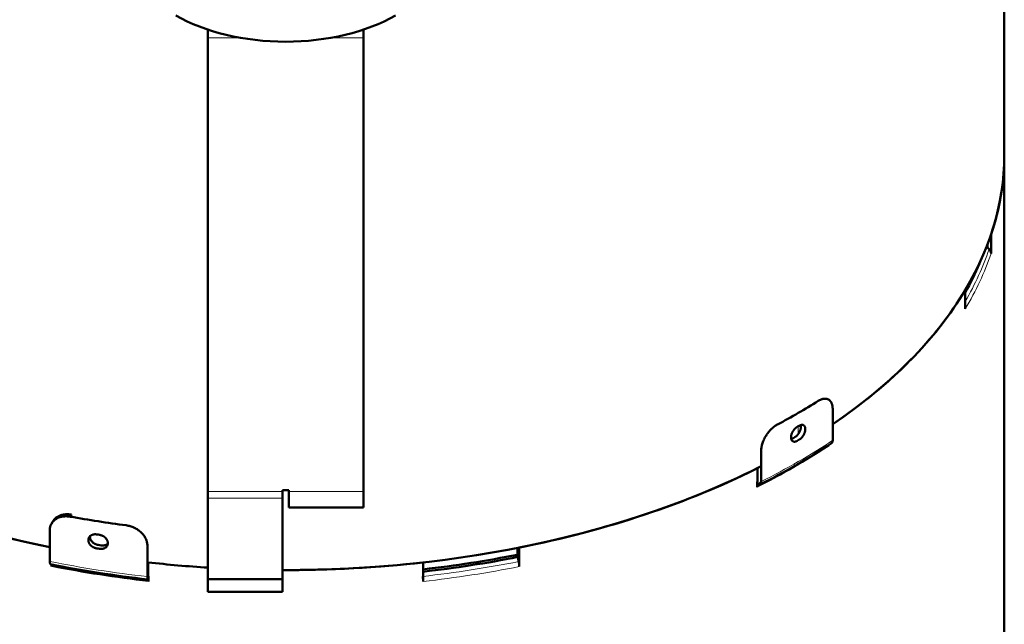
# Model space of a CAD drawing. Header units: millimetres. Extents: x 5 to 414, y 5 to 290.
# Tile 59 of 83: x 335 to 366, y 160 to 179. Entities that reach past the tile are written whole.
import ezdxf

# ---------------------------------------------------------------- set-up
doc = ezdxf.new("R2010")
doc.units = ezdxf.units.MM
doc.layers.add('1', color=7, linetype='Continuous', true_color=0xffffff)

msp = doc.modelspace()

# ---------------------------------------------------------------- linework, layer by layer
at = {"layer": '1', "color": 18, "linetype": 'Continuous', "lineweight": 50}
for p, q in [((366.40371, 174.84834), (366.40371, 194.05892)), ((340.78371, 178.61456), (340.78371, 178.88032)), ((345.78371, 178.61456), (345.78371, 178.88032)), ((340.78371, 164.02544), (340.78371, 178.61456)), ((345.78371, 164.02544), (345.78371, 178.61456)), ((366.40371, 151.16994), (366.40371, 174.84834)), ((365.97649, 172.2941), (365.97649, 171.68173)), ((365.86029, 171.87538), (365.8331, 171.90105)), ((365.86029, 171.97129), (365.86029, 171.87209)), ((365.91409, 171.8184), (365.86029, 171.87209)), ((365.14826, 169.89716), (365.14826, 170.50953)), ((360.88354, 166.66848), (360.88354, 165.67444)), ((358.58301, 165.34027), (358.58301, 164.34623)), ((358.46145, 164.33908), (358.46145, 164.77907)), ((358.4518, 164.16185), (358.4518, 164.33423)), ((340.78371, 164.02544), (340.78371, 163.80948)), ((340.78371, 161.20572), (340.78371, 163.80948)), ((343.18371, 164.02544), (343.18371, 164.07367)), ((343.18371, 164.07367), (343.38371, 164.07367)), ((343.18371, 164.02544), (343.18371, 163.80948)), ((343.18371, 163.80948), (343.18371, 161.20572)), ((343.38371, 164.07367), (343.38371, 164.02544)), ((343.38371, 164.02544), (343.38371, 163.50973)), ((345.78371, 163.50973), (345.78371, 164.02544)), ((343.38371, 163.50973), (345.78371, 163.50973)), ((336.35674, 163.21696), (336.39583, 163.2825)), ((335.79124, 163.06382), (335.75217, 162.99831)), ((335.69146, 162.77126), (335.69146, 161.77721)), ((338.83404, 161.29105), (338.83404, 162.2851)), ((350.74573, 161.99557), (350.74573, 162.21437)), ((350.76761, 161.85193), (350.76761, 162.21866)), ((350.79874, 162.22483), (350.79874, 161.61246)), ((350.76761, 161.87021), (350.75527, 161.92184)), ((335.75657, 161.65472), (335.75657, 161.67662)), ((338.85964, 161.74666), (338.85964, 161.30667)), ((347.70778, 161.13429), (347.70778, 161.74666)), ((350.78202, 161.7755), (350.76761, 161.85193)), ((350.77178, 161.82982), (350.77178, 161.85276)), ((338.87221, 161.30526), (338.87221, 161.13288)), ((343.18371, 161.20572), (340.78371, 161.20572)), ((340.78371, 161.20572), (340.78371, 160.79747)), ((343.18371, 161.20572), (343.18371, 160.79747)), ((343.18371, 160.79747), (340.78371, 160.79747))]:
    msp.add_line(p, q, dxfattribs=at)
at = {"layer": '1', "color": 18, "linetype": 'Continuous', "lineweight": 13}
for p, q in [((341.85137, 178.61456), (340.78371, 178.61456)), ((345.78371, 178.61456), (344.71605, 178.61456)), ((359.77283, 165.8781), (359.77283, 166.12404)), ((340.78371, 164.02544), (343.18371, 164.02544)), ((340.78371, 163.80948), (343.18371, 163.80948)), ((343.38371, 164.02544), (345.78371, 164.02544))]:
    msp.add_line(p, q, dxfattribs=at)
at = {"layer": '1', "color": 18, "linetype": 'Continuous', "lineweight": 50}
for centre, major_axis, ratio, start_param, end_param in [((343.28371, 181.38031), (-5, 0), 0.57735, 0.78539816, 2.35619449), ((343.28371, 174.84834), (-23.12, 0), 0.57735, 2.43598964, 3.14159126), ((343.28371, 174.84834), (23.12, 0), 0.57735, 6.09064543, 6.28318531), ((343.28371, 174.40835), (-23, 0), 0.57735, 2.94941471, 2.94960644), ((343.28371, 174.44976), (22.94929, 0), 0.57735, 5.97449983, 6.04786475), ((343.28371, 174.84834), (23.12, 0), 0.57735, 5.57761228, 5.95212641), ((343.28371, 176.07308), (23.32, 0), 0.57735, 5.45799564, 5.53757865), ((343.28371, 175.64442), (-23.32, 0), 0.57735, 2.35405041, 2.35833857), ((343.28371, 175.19535), (23.12, 0), 0.57735, 5.49562451, 5.49994978), ((343.28371, 175.19535), (23.32, 0), 0.57735, 5.49564306, 5.49993123), ((343.28371, 174.38047), (-23.25556, 0), 0.57735, 2.28638132, 2.42600766), ((360.80807, 165.44079), (0.05533, -0.0833), 0.616218, 3.47051363, 3.88956037), ((360.7175, 165.75777), (-0.12172, 0.18326), 0.616218, 3.1041622, 3.88956037), ((343.28371, 174.84834), (23.12, 0), 0.57735, 3.93556725, 4.37779184), ((343.28371, 174.84834), (-23.12, 0), 0.57735, 0.80183489, 1.23621514), ((343.28371, 174.84834), (-23.12, 0), 0.57735, 1.56650292, 2.29393975), ((343.28371, 174.84834), (23.12, 0), 0.57735, 5.04344788, 5.42852763), ((343.28371, 174.2937), (23.14929, 0), 0.57735, 5.42797397, 5.50002335), ((343.28371, 174.40835), (-23.12, 0), 0.57735, 2.28638132, 2.28693498), ((358.5174, 164.11828), (0.04486, -0.08938), 0.53567, 3.17414529, 3.95954346), ((343.28371, 174.23597), (-23, 0), 0.57735, 2.29092656, 2.2984435), ((358.43867, 164.44209), (-0.09868, 0.19663), 0.53567, 3.17414529, 3.95954346), ((343.28371, 176.07308), (23.32, 0), 0.57735, 4.41079808, 4.4903811), ((343.28371, 175.64442), (-23.32, 0), 0.57735, 1.30685286, 1.31114102), ((343.28371, 175.19535), (23.32, 0), 0.57735, 4.44844551, 4.45273368), ((343.28371, 175.19535), (23.12, 0), 0.57735, 4.44842696, 4.45275222), ((343.28371, 174.50749), (-22.92, 0), 0.57735, 1.76503838, 1.90240888), ((343.28371, 174.44976), (22.94929, 0), 0.57735, 4.90638015, 5.04400154), ((335.76309, 161.89731), (0.0429, 0.21578), 0.265825, 2.2129205, 2.99831866), ((343.28371, 174.38047), (-23.25556, 0), 0.57735, 1.23918377, 1.37881011), ((343.28371, 174.2937), (23.14929, 0), 0.57735, 4.38077642, 4.52040276), ((335.72402, 161.56027), (-0.0195, -0.09808), 0.265825, 2.2129205, 2.99831866), ((343.28371, 174.84834), (23.12, 0), 0.57735, 4.5198491, 4.6040492), ((343.28371, 174.84834), (-23.12, 0), 0.57735, 1.37826503, 1.46245888), ((343.28371, 174.84834), (23.12, 0), 0.57735, 4.70806887, 4.90492886), ((343.28371, 174.40835), (-23, 0), 0.57735, 1.90221716, 1.90240888), ((338.87602, 161.41574), (-0.02454, -0.21863), 0.155795, 5.33663689, 6.12203506), ((343.28371, 174.40835), (-23.12, 0), 0.57735, 1.37825645, 1.37881011), ((343.28371, 174.23597), (-23, 0), 0.57735, 1.37650146, 1.37861839), ((338.85312, 161.0762), (0.01115, 0.09938), 0.155795, 5.33663689, 6.12203506)]:
    msp.add_ellipse(centre, major_axis=major_axis, ratio=ratio, start_param=start_param, end_param=end_param, dxfattribs=at)
at = {"layer": '1', "color": 18, "linetype": 'Continuous', "lineweight": 13}
for centre, major_axis, start_param, end_param in [((343.28371, 174.36298), (-23.05556, 0), 2.81876544, 2.94924666), ((343.28371, 174.23597), (-23.12, 0), 2.81053376, 2.94905278), ((343.28371, 174.23597), (-23.12, 0), 2.28638132, 2.42600766), ((343.28371, 174.50749), (-23.32, 0), 2.28638132, 2.42600766), ((343.28371, 174.50749), (-23.32, 0), 1.23918377, 1.37881011), ((343.28371, 174.23597), (-23.12, 0), 1.23918377, 1.37881011), ((343.28371, 174.36298), (-23.05556, 0), 1.76314232, 1.90204911), ((343.28371, 174.23597), (-23.12, 0), 1.7633362, 1.90185523)]:
    msp.add_ellipse(centre, major_axis=major_axis, ratio=0.57735, start_param=start_param, end_param=end_param, dxfattribs=at)
at = {"layer": '1', "color": 18, "linetype": 'Continuous', "lineweight": 50}
for points, knots in [([(365.97648, 171.68173), (365.97648, 171.68766), (365.97579, 171.69953), (365.97274, 171.71735), (365.96937, 171.72925), (365.96633, 171.73817), (365.96523, 171.74116), (365.96287, 171.7471), (365.96161, 171.75005), (365.95494, 171.76466), (365.94841, 171.77598), (365.93876, 171.78967), (365.93676, 171.79238), (365.9326, 171.79776), (365.93044, 171.80043), (365.92377, 171.80833), (365.91906, 171.81344), (365.91409, 171.8184)], [0, 0, 0, 0, 0.125, 0.25, 0.375, 0.375, 0.4375, 0.4375, 0.5, 0.5, 0.75, 0.75, 0.8125, 0.8125, 0.875, 0.875, 1, 1, 1, 1]), ([(360.88354, 166.66848), (360.88354, 166.68735), (360.88204, 166.72389), (360.8776, 166.75807), (360.87315, 166.78281), (360.87148, 166.79092), (360.86778, 166.8067), (360.86576, 166.81438), (360.85919, 166.83684), (360.84905, 166.86518), (360.8362, 166.89036), (360.82552, 166.90805), (360.82179, 166.91374), (360.81592, 166.92198), (360.81392, 166.92468), (360.80984, 166.92995), (360.80776, 166.93253), (360.79721, 166.94509), (360.78819, 166.95416), (360.76904, 166.97038), (360.75891, 166.97753), (360.73751, 166.9899), (360.72625, 166.99514), (360.71143, 167.00044), (360.70843, 167.00144), (360.70239, 167.0033), (360.69934, 167.00417), (360.69012, 167.00657), (360.68388, 167.00791), (360.66488, 167.01116), (360.63879, 167.01344), (360.61118, 167.01167), (360.58989, 167.00879), (360.58269, 167.00757), (360.57175, 167.00535), (360.56808, 167.00454), (360.56074, 167.00281), (360.55705, 167.00188), (360.53859, 166.99692), (360.52367, 166.99197), (360.49353, 166.98015), (360.47831, 166.97328), (360.44757, 166.95761), (360.43204, 166.9488), (360.41637, 166.939)], [0, 0, 0, 0, 0.0625, 0.125, 0.125, 0.15625, 0.15625, 0.1875, 0.1875, 0.25, 0.3125, 0.3125, 0.34375, 0.34375, 0.359375, 0.359375, 0.375, 0.375, 0.4375, 0.4375, 0.5, 0.5, 0.5625, 0.5625, 0.578125, 0.578125, 0.59375, 0.59375, 0.625, 0.625, 0.6875, 0.75, 0.75, 0.78125, 0.78125, 0.796875, 0.796875, 0.8125, 0.8125, 0.875, 0.875, 0.9375, 0.9375, 1, 1, 1, 1]), ([(359.10441, 166.18154), (359.08743, 166.17249), (359.07057, 166.1626), (359.03708, 166.14119), (359.02045, 166.12967), (358.98743, 166.10502), (358.97103, 166.09189), (358.95068, 166.07444), (358.94662, 166.0709), (358.93851, 166.06371), (358.93446, 166.06006), (358.92237, 166.04898), (358.91441, 166.04145), (358.89082, 166.01842), (358.86013, 165.98654), (358.83098, 165.95236), (358.8097, 165.92585), (358.80271, 165.91687), (358.79236, 165.90318), (358.78894, 165.89857), (358.78215, 165.8893), (358.77877, 165.88461), (358.7621, 165.86114), (358.7494, 165.84207), (358.72522, 165.80337), (358.71374, 165.78375), (358.69201, 165.74393), (358.68176, 165.72374), (358.66974, 165.69814), (358.66738, 165.693), (358.66273, 165.68269), (358.66045, 165.67752), (358.65376, 165.66203), (358.6495, 165.65172), (358.6373, 165.62083), (358.6226, 165.57974), (358.61097, 165.53883), (358.60343, 165.50822), (358.60111, 165.49803), (358.59687, 165.47767), (358.59495, 165.46749), (358.58984, 165.43723), (358.58473, 165.39754), (358.58301, 165.35914), (358.58301, 165.34027)], [0, 0, 0, 0, 0.0625, 0.0625, 0.125, 0.125, 0.1875, 0.1875, 0.203125, 0.203125, 0.21875, 0.21875, 0.25, 0.25, 0.3125, 0.375, 0.375, 0.40625, 0.40625, 0.421875, 0.421875, 0.4375, 0.4375, 0.5, 0.5, 0.5625, 0.5625, 0.625, 0.625, 0.640625, 0.640625, 0.65625, 0.65625, 0.6875, 0.6875, 0.75, 0.8125, 0.8125, 0.84375, 0.84375, 0.875, 0.875, 0.9375, 1, 1, 1, 1]), ([(359.73805, 165.65461), (359.73161, 165.65091), (359.72522, 165.64761), (359.71255, 165.64178), (359.69997, 165.63672), (359.68759, 165.6332), (359.67991, 165.63149), (359.67838, 165.63117), (359.67532, 165.63058), (359.67379, 165.63031), (359.66924, 165.62959), (359.66623, 165.6292), (359.65735, 165.62837), (359.64579, 165.62806), (359.63483, 165.62935), (359.62684, 165.63093), (359.6229, 165.63186), (359.61904, 165.63303), (359.61649, 165.63386), (359.61523, 165.6343), (359.60897, 165.63663), (359.59944, 165.64112), (359.58655, 165.65008), (359.57888, 165.65754), (359.57438, 165.66267), (359.5735, 165.66373), (359.57176, 165.66587), (359.57091, 165.66697), (359.56841, 165.67032), (359.56681, 165.67263), (359.56226, 165.67979), (359.55677, 165.68993), (359.55243, 165.70127), (359.54962, 165.71023), (359.54875, 165.71329), (359.54717, 165.71957), (359.54646, 165.72279), (359.54456, 165.73259), (359.54267, 165.74606), (359.54172, 165.76743), (359.54233, 165.78246), (359.54312, 165.7921), (359.5433, 165.79405), (359.5437, 165.79795), (359.54435, 165.80381), (359.54518, 165.80971), (359.54707, 165.82157), (359.55018, 165.83752), (359.5545, 165.85374), (359.5582, 165.86601), (359.55951, 165.87012), (359.56158, 165.87631), (359.5623, 165.87838), (359.56376, 165.88251), (359.56748, 165.8928), (359.57492, 165.91115), (359.58636, 165.93523), (359.595, 165.95103), (359.60072, 165.96082), (359.60188, 165.96277), (359.60422, 165.96665), (359.60777, 165.97242), (359.61142, 165.97809), (359.61885, 165.98928), (359.62912, 166.00381), (359.64009, 166.0176), (359.64858, 166.02764), (359.65146, 166.03094), (359.6573, 166.03745), (359.66025, 166.04062), (359.66914, 166.04992), (359.68117, 166.06172), (359.69351, 166.07235), (359.7029, 166.07987), (359.70604, 166.08231), (359.71238, 166.08703), (359.71557, 166.08931), (359.72519, 166.09593), (359.73161, 166.09998), (359.73805, 166.10368)], [0, 0, 0, 0, 0.03125, 0.03125, 0.0625, 0.09375, 0.09375, 0.1015625, 0.1015625, 0.109375, 0.109375, 0.125, 0.125, 0.15625, 0.1875, 0.1875, 0.203125, 0.2109375, 0.2109375, 0.21875, 0.21875, 0.25, 0.28125, 0.3125, 0.3125, 0.3203125, 0.3203125, 0.328125, 0.328125, 0.34375, 0.34375, 0.375, 0.40625, 0.40625, 0.421875, 0.421875, 0.4375, 0.4375, 0.46875, 0.5, 0.53125, 0.53125, 0.5390625, 0.5390625, 0.546875, 0.5625, 0.5625, 0.59375, 0.625, 0.625, 0.640625, 0.640625, 0.6484375, 0.6484375, 0.65625, 0.6875, 0.71875, 0.75, 0.75, 0.7578125, 0.7578125, 0.765625, 0.78125, 0.78125, 0.8125, 0.84375, 0.84375, 0.859375, 0.859375, 0.875, 0.875, 0.90625, 0.9375, 0.9375, 0.953125, 0.953125, 0.96875, 0.96875, 1, 1, 1, 1]), ([(359.85837, 166.14476), (359.85852, 166.14363), (359.85865, 166.14249), (359.85897, 166.13962), (359.85915, 166.13788), (359.85992, 166.12913), (359.86052, 166.11481), (359.85959, 166.09235), (359.85775, 166.07673), (359.85591, 166.06477), (359.85521, 166.06073), (359.85367, 166.05265), (359.85283, 166.04861), (359.85009, 166.03644), (359.84587, 166.02016), (359.84052, 166.00375), (359.83608, 165.9914), (359.83452, 165.98728), (359.83209, 165.98108), (359.83125, 165.97901), (359.82956, 165.97487), (359.82869, 165.97281), (359.8243, 165.96255), (359.81681, 165.94634), (359.80419, 165.92264), (359.79486, 165.90726), (359.78872, 165.89778), (359.78748, 165.89589), (359.78498, 165.89214), (359.78119, 165.88656), (359.77732, 165.88111), (359.76947, 165.87039), (359.75869, 165.85654), (359.7473, 165.8436), (359.73853, 165.83425), (359.73557, 165.83118), (359.73106, 165.82668), (359.72955, 165.8252), (359.72653, 165.82227), (359.72502, 165.82083), (359.71743, 165.81373), (359.70517, 165.80302), (359.69269, 165.79361), (359.6801, 165.78485), (359.67374, 165.7808), (359.66734, 165.77708)], [0, 0, 0, 0, 0.0095599, 0.0095599, 0.0239141, 0.0239141, 0.08133092, 0.13874774, 0.19616456, 0.19616456, 0.22487297, 0.22487297, 0.25358137, 0.25358137, 0.31099819, 0.36841501, 0.36841501, 0.39712342, 0.39712342, 0.41147762, 0.41147762, 0.42583183, 0.42583183, 0.48324864, 0.54066546, 0.59808228, 0.59808228, 0.61243648, 0.61243648, 0.62679069, 0.6554991, 0.6554991, 0.71291591, 0.77033273, 0.77033273, 0.79904114, 0.79904114, 0.81339534, 0.81339534, 0.82774955, 0.82774955, 0.88516637, 0.94258318, 0.94258318, 1, 1, 1, 1]), ([(359.80876, 166.14451), (359.81517, 166.14822), (359.82152, 166.15154), (359.83411, 166.15742), (359.84659, 166.16254), (359.85885, 166.16613), (359.86644, 166.16789), (359.86796, 166.16822), (359.87098, 166.16883), (359.87249, 166.16911), (359.87699, 166.16987), (359.87995, 166.17027), (359.88873, 166.17118), (359.90011, 166.17158), (359.91089, 166.17039), (359.91875, 166.16889), (359.92262, 166.168), (359.92641, 166.16687), (359.92891, 166.16607), (359.93015, 166.16564), (359.93629, 166.16338), (359.94562, 166.159), (359.95824, 166.1502), (359.96574, 166.14284), (359.97013, 166.13777), (359.97099, 166.13673), (359.97268, 166.13461), (359.97352, 166.13352), (359.97596, 166.13021), (359.97751, 166.12792), (359.98195, 166.12083), (359.9873, 166.11076), (359.99153, 166.09949), (359.99426, 166.09057), (359.99511, 166.08752), (359.99664, 166.08127), (359.99734, 166.07806), (359.99919, 166.06829), (360.00103, 166.05485), (360.00195, 166.03349), (360.00135, 166.01846), (360.00058, 166.0088), (360.00041, 166.00685), (360.00002, 166.00295), (359.99939, 165.99708), (359.99858, 165.99116), (359.99675, 165.97927), (359.99371, 165.96328), (359.98951, 165.94699), (359.98591, 165.93466), (359.98463, 165.93053), (359.98261, 165.92431), (359.98191, 165.92223), (359.98049, 165.91809), (359.97686, 165.90774), (359.9696, 165.88928), (359.95843, 165.86505), (359.94998, 165.84915), (359.94437, 165.83929), (359.94323, 165.83732), (359.94094, 165.83342), (359.93746, 165.8276), (359.93388, 165.8219), (359.92659, 165.81063), (359.91652, 165.79598), (359.90573, 165.78209), (359.89736, 165.77197), (359.89453, 165.76865), (359.88876, 165.7621), (359.88586, 165.7589), (359.87708, 165.74953), (359.86521, 165.73765), (359.85298, 165.72695), (359.84369, 165.71937), (359.84056, 165.71692), (359.83428, 165.71218), (359.83111, 165.70988), (359.82156, 165.70323), (359.81517, 165.69915), (359.80876, 165.69543)], [0, 0, 0, 0, 0.03125, 0.03125, 0.0625, 0.09375, 0.09375, 0.1015625, 0.1015625, 0.109375, 0.109375, 0.125, 0.125, 0.15625, 0.1875, 0.1875, 0.203125, 0.2109375, 0.2109375, 0.21875, 0.21875, 0.25, 0.28125, 0.3125, 0.3125, 0.3203125, 0.3203125, 0.328125, 0.328125, 0.34375, 0.34375, 0.375, 0.40625, 0.40625, 0.421875, 0.421875, 0.4375, 0.4375, 0.46875, 0.5, 0.53125, 0.53125, 0.5390625, 0.5390625, 0.546875, 0.5625, 0.5625, 0.59375, 0.625, 0.625, 0.640625, 0.640625, 0.6484375, 0.6484375, 0.65625, 0.6875, 0.71875, 0.75, 0.75, 0.7578125, 0.7578125, 0.765625, 0.78125, 0.78125, 0.8125, 0.84375, 0.84375, 0.859375, 0.859375, 0.875, 0.875, 0.90625, 0.9375, 0.9375, 0.953125, 0.953125, 0.96875, 0.96875, 1, 1, 1, 1]), ([(359.59663, 165.73626), (359.59019, 165.73256), (359.58377, 165.72924), (359.57415, 165.72482), (359.57096, 165.72345), (359.56462, 165.72091), (359.56147, 165.71974), (359.55463, 165.7174), (359.55094, 165.71627), (359.54728, 165.71527)], [0, 0, 0, 0, 0.38550501, 0.38550501, 0.57825752, 0.57825752, 0.77101002, 0.77101002, 1, 1, 1, 1]), ([(336.35674, 163.21696), (336.33468, 163.22093), (336.3128, 163.22394), (336.26944, 163.22815), (336.24794, 163.22934), (336.20533, 163.22991), (336.18421, 163.22928), (336.15804, 163.22734), (336.15282, 163.22689), (336.14241, 163.22588), (336.1372, 163.22531), (336.12168, 163.22344), (336.11147, 163.22196), (336.08124, 163.21687), (336.04199, 163.2083), (336.00481, 163.19623), (335.97771, 163.18585), (335.96881, 163.18217), (335.95566, 163.17631), (335.95131, 163.1743), (335.94268, 163.17016), (335.93839, 163.16803), (335.91723, 163.15717), (335.90112, 163.1477), (335.8705, 163.12728), (335.85598, 163.11631), (335.82853, 163.09289), (335.8156, 163.08043), (335.80045, 163.06388), (335.79747, 163.06053), (335.79161, 163.05371), (335.78874, 163.05026), (335.78031, 163.03981), (335.77495, 163.03271), (335.75961, 163.011), (335.74112, 162.98097), (335.72653, 162.9488), (335.71706, 162.92387), (335.71415, 162.91542), (335.70884, 162.89825), (335.70643, 162.8895), (335.70002, 162.86309), (335.69362, 162.82723), (335.69146, 162.79013), (335.69146, 162.77126)], [0, 0, 0, 0, 0.0625, 0.0625, 0.125, 0.125, 0.1875, 0.1875, 0.203125, 0.203125, 0.21875, 0.21875, 0.25, 0.25, 0.3125, 0.375, 0.375, 0.40625, 0.40625, 0.421875, 0.421875, 0.4375, 0.4375, 0.5, 0.5, 0.5625, 0.5625, 0.625, 0.625, 0.640625, 0.640625, 0.65625, 0.65625, 0.6875, 0.6875, 0.75, 0.8125, 0.8125, 0.84375, 0.84375, 0.875, 0.875, 0.9375, 1, 1, 1, 1]), ([(336.39583, 163.2825), (336.37376, 163.28646), (336.35189, 163.28948), (336.30852, 163.29368), (336.28702, 163.29487), (336.24441, 163.29543), (336.22328, 163.29481), (336.19712, 163.29286), (336.1919, 163.29241), (336.18148, 163.2914), (336.17628, 163.29083), (336.16076, 163.28896), (336.15055, 163.28748), (336.12031, 163.28239), (336.08106, 163.27382), (336.04388, 163.26175), (336.01679, 163.25137), (336.00789, 163.24768), (335.99473, 163.24182), (335.99038, 163.23981), (335.98175, 163.23567), (335.97746, 163.23355), (335.9563, 163.22268), (335.94019, 163.21321), (335.90957, 163.19278), (335.89505, 163.18182), (335.8676, 163.1584), (335.85467, 163.14593), (335.83952, 163.12939), (335.83654, 163.12603), (335.83068, 163.11922), (335.82781, 163.11577), (335.81938, 163.10532), (335.81402, 163.09822), (335.8027, 163.0822), (335.79686, 163.07323), (335.79138, 163.06405)], [0, 0, 0, 0, 0.08615862, 0.08615862, 0.17231724, 0.17231724, 0.25847585, 0.25847585, 0.28001551, 0.28001551, 0.30155516, 0.30155516, 0.34463447, 0.34463447, 0.43079309, 0.51695171, 0.51695171, 0.56003102, 0.56003102, 0.58157067, 0.58157067, 0.60311033, 0.60311033, 0.68926894, 0.68926894, 0.77542756, 0.77542756, 0.86158618, 0.86158618, 0.88312583, 0.88312583, 0.90466549, 0.90466549, 0.9477448, 0.9477448, 1, 1, 1, 1]), ([(338.83404, 162.2851), (338.83404, 162.30397), (338.8318, 162.34175), (338.82516, 162.37962), (338.81851, 162.40806), (338.81601, 162.41756), (338.81049, 162.43641), (338.80747, 162.44578), (338.79765, 162.4737), (338.78251, 162.51046), (338.76335, 162.54632), (338.74745, 162.57286), (338.7419, 162.58166), (338.73317, 162.59476), (338.73019, 162.59911), (338.72413, 162.60777), (338.72104, 162.61207), (338.70536, 162.63338), (338.69197, 162.64991), (338.66358, 162.68198), (338.64857, 162.69751), (338.61693, 162.72757), (338.6003, 162.74209), (338.57846, 162.75961), (338.57403, 162.76309), (338.56512, 162.76994), (338.56064, 162.77332), (338.54707, 162.78331), (338.53789, 162.78979), (338.50996, 162.80868), (338.47167, 162.83243), (338.43129, 162.85332), (338.40021, 162.86789), (338.38972, 162.87257), (338.37378, 162.87931), (338.36844, 162.88151), (338.35774, 162.88579), (338.35238, 162.88787), (338.32553, 162.89802), (338.30387, 162.90526), (338.2602, 162.91805), (338.23819, 162.92359), (338.19382, 162.93295), (338.17145, 162.93678), (338.14891, 162.93971)], [0, 0, 0, 0, 0.0625, 0.125, 0.125, 0.15625, 0.15625, 0.1875, 0.1875, 0.25, 0.3125, 0.3125, 0.34375, 0.34375, 0.359375, 0.359375, 0.375, 0.375, 0.4375, 0.4375, 0.5, 0.5, 0.5625, 0.5625, 0.578125, 0.578125, 0.59375, 0.59375, 0.625, 0.625, 0.6875, 0.75, 0.75, 0.78125, 0.78125, 0.796875, 0.796875, 0.8125, 0.8125, 0.875, 0.875, 0.9375, 0.9375, 1, 1, 1, 1]), ([(337.19977, 162.19781), (337.191, 162.19918), (337.18231, 162.20091), (337.16506, 162.20505), (337.14797, 162.20988), (337.13116, 162.21609), (337.12074, 162.22041), (337.11867, 162.22129), (337.11452, 162.22311), (337.11245, 162.22404), (337.10627, 162.22689), (337.1022, 162.22886), (337.09016, 162.235), (337.07453, 162.24376), (337.05971, 162.25364), (337.04891, 162.26148), (337.04359, 162.26551), (337.03838, 162.2697), (337.03494, 162.27253), (337.03323, 162.27396), (337.02479, 162.28118), (337.01194, 162.29313), (336.99456, 162.31219), (336.98424, 162.32564), (336.97819, 162.33429), (336.977, 162.33603), (336.97466, 162.33954), (336.97351, 162.34131), (336.97015, 162.34661), (336.96801, 162.35016), (336.96188, 162.36088), (336.9545, 162.37532), (336.94868, 162.39004), (336.9449, 162.4012), (336.94374, 162.40494), (336.94162, 162.41245), (336.94066, 162.41623), (336.93811, 162.42751), (336.93557, 162.44246), (336.93429, 162.46457), (336.93512, 162.47912), (336.93618, 162.48814), (336.93642, 162.48995), (336.93695, 162.49354), (336.93783, 162.49889), (336.93894, 162.50414), (336.94147, 162.51453), (336.94566, 162.52804), (336.95146, 162.54089), (336.95642, 162.55028), (336.95818, 162.55336), (336.96098, 162.55793), (336.96194, 162.55944), (336.9639, 162.56243), (336.96891, 162.56981), (336.97891, 162.58235), (336.99431, 162.59748), (337.00594, 162.60652), (337.01366, 162.61183), (337.01523, 162.61287), (337.01839, 162.61491), (337.02317, 162.61791), (337.02809, 162.62072), (337.03812, 162.62609), (337.05198, 162.63259), (337.06681, 162.63777), (337.0783, 162.64115), (337.0822, 162.6422), (337.09011, 162.64412), (337.09409, 162.64498), (337.10614, 162.6473), (337.12244, 162.64966), (337.1392, 162.65058), (337.15194, 162.65073), (337.15622, 162.65069), (337.16483, 162.65043), (337.16917, 162.6502), (337.18225, 162.64925), (337.191, 162.64825), (337.19977, 162.64688)], [0, 0, 0, 0, 0.03125, 0.03125, 0.0625, 0.09375, 0.09375, 0.1015625, 0.1015625, 0.109375, 0.109375, 0.125, 0.125, 0.15625, 0.1875, 0.1875, 0.203125, 0.2109375, 0.2109375, 0.21875, 0.21875, 0.25, 0.28125, 0.3125, 0.3125, 0.3203125, 0.3203125, 0.328125, 0.328125, 0.34375, 0.34375, 0.375, 0.40625, 0.40625, 0.421875, 0.421875, 0.4375, 0.4375, 0.46875, 0.5, 0.53125, 0.53125, 0.5390625, 0.5390625, 0.546875, 0.5625, 0.5625, 0.59375, 0.625, 0.625, 0.640625, 0.640625, 0.6484375, 0.6484375, 0.65625, 0.6875, 0.71875, 0.75, 0.75, 0.7578125, 0.7578125, 0.765625, 0.78125, 0.78125, 0.8125, 0.84375, 0.84375, 0.859375, 0.859375, 0.875, 0.875, 0.90625, 0.9375, 0.9375, 0.953125, 0.953125, 0.96875, 0.96875, 1, 1, 1, 1]), ([(337.25153, 162.30935), (337.24276, 162.31072), (337.23402, 162.31245), (337.22094, 162.3156), (337.2166, 162.31674), (337.20798, 162.31918), (337.20371, 162.32049), (337.19096, 162.32465), (337.17421, 162.33087), (337.15791, 162.33839), (337.14586, 162.34454), (337.14187, 162.34667), (337.13396, 162.35111), (337.13007, 162.35339), (337.11857, 162.36044), (337.10375, 162.37036), (337.08989, 162.38131), (337.07986, 162.3899), (337.07494, 162.39429), (337.07015, 162.39883), (337.067, 162.40189), (337.06543, 162.40344), (337.05771, 162.41124), (337.04607, 162.42403), (337.03068, 162.44416), (337.02067, 162.45994), (337.01566, 162.46895), (337.0137, 162.47258), (337.01274, 162.4744), (337.00995, 162.47987), (337.00819, 162.48353), (337.00323, 162.49454), (336.99743, 162.50928), (336.99324, 162.52416), (336.99071, 162.53537), (336.9896, 162.54099), (336.98872, 162.54663), (336.98819, 162.55039), (336.98795, 162.55227), (336.98689, 162.56164), (336.98623, 162.57344), (336.98663, 162.58502), (336.98693, 162.58929)], [0, 0, 0, 0, 0.06026819, 0.06026819, 0.09040229, 0.09040229, 0.12053639, 0.12053639, 0.18080458, 0.24107277, 0.24107277, 0.27120687, 0.27120687, 0.30134097, 0.30134097, 0.36160916, 0.42187735, 0.42187735, 0.45201145, 0.4670785, 0.4670785, 0.48214555, 0.48214555, 0.54241374, 0.60268193, 0.66295013, 0.67801718, 0.67801718, 0.69308422, 0.69308422, 0.72321832, 0.72321832, 0.78348651, 0.84375471, 0.84375471, 0.87388881, 0.88895585, 0.88895585, 0.9040229, 0.9040229, 0.9642911, 1, 1, 1, 1]), ([(337.29636, 162.63194), (337.30514, 162.6306), (337.31385, 162.6289), (337.33112, 162.62482), (337.34825, 162.62006), (337.3651, 162.61395), (337.37555, 162.6097), (337.37763, 162.60883), (337.38179, 162.60704), (337.38387, 162.60613), (337.39007, 162.60332), (337.39415, 162.60137), (337.40623, 162.59533), (337.42193, 162.5867), (337.43681, 162.57696), (337.44766, 162.56923), (337.45301, 162.56526), (337.45824, 162.56113), (337.46171, 162.55834), (337.46342, 162.55692), (337.47191, 162.54979), (337.48483, 162.53799), (337.50231, 162.51915), (337.5127, 162.50584), (337.51878, 162.49727), (337.51998, 162.49555), (337.52233, 162.49207), (337.52349, 162.49032), (337.52687, 162.48507), (337.52903, 162.48155), (337.5352, 162.47092), (337.54263, 162.45659), (337.54849, 162.44196), (337.5523, 162.43086), (337.55347, 162.42714), (337.5556, 162.41966), (337.55657, 162.4159), (337.55914, 162.40465), (337.5617, 162.38975), (337.56299, 162.36765), (337.56215, 162.3531), (337.56108, 162.34405), (337.56084, 162.34225), (337.5603, 162.33865), (337.55942, 162.33328), (337.5583, 162.32801), (337.55575, 162.31758), (337.55153, 162.304), (337.54569, 162.29106), (337.54069, 162.2816), (337.53892, 162.27849), (337.53611, 162.27388), (337.53514, 162.27236), (337.53317, 162.26934), (337.52812, 162.26188), (337.51805, 162.24921), (337.50256, 162.23386), (337.49085, 162.22468), (337.48309, 162.21928), (337.48152, 162.21821), (337.47834, 162.21613), (337.47353, 162.21308), (337.46859, 162.21021), (337.45851, 162.20473), (337.44458, 162.19809), (337.42968, 162.19276), (337.41814, 162.18928), (337.41423, 162.1882), (337.40629, 162.18622), (337.40229, 162.18532), (337.3902, 162.18291), (337.37385, 162.18044), (337.35704, 162.17941), (337.34427, 162.1792), (337.33998, 162.17922), (337.33135, 162.17944), (337.327, 162.17965), (337.3139, 162.18055), (337.30514, 162.18152), (337.29636, 162.18287)], [0, 0, 0, 0, 0.03125, 0.03125, 0.0625, 0.09375, 0.09375, 0.1015625, 0.1015625, 0.109375, 0.109375, 0.125, 0.125, 0.15625, 0.1875, 0.1875, 0.203125, 0.2109375, 0.2109375, 0.21875, 0.21875, 0.25, 0.28125, 0.3125, 0.3125, 0.3203125, 0.3203125, 0.328125, 0.328125, 0.34375, 0.34375, 0.375, 0.40625, 0.40625, 0.421875, 0.421875, 0.4375, 0.4375, 0.46875, 0.5, 0.53125, 0.53125, 0.5390625, 0.5390625, 0.546875, 0.5625, 0.5625, 0.59375, 0.625, 0.625, 0.640625, 0.640625, 0.6484375, 0.6484375, 0.65625, 0.6875, 0.71875, 0.75, 0.75, 0.7578125, 0.7578125, 0.765625, 0.78125, 0.78125, 0.8125, 0.84375, 0.84375, 0.859375, 0.859375, 0.875, 0.875, 0.90625, 0.9375, 0.9375, 0.953125, 0.953125, 0.96875, 0.96875, 1, 1, 1, 1]), ([(337.56212, 162.35327), (337.55942, 162.35059), (337.55128, 162.343), (337.53659, 162.33152), (337.52367, 162.32356), (337.51519, 162.31895), (337.51347, 162.31804), (337.51001, 162.31628), (337.50478, 162.31371), (337.49943, 162.31133), (337.48858, 162.30685), (337.4737, 162.30156), (337.458, 162.29764), (337.44591, 162.29524), (337.44183, 162.29452), (337.43564, 162.29359), (337.43356, 162.2933), (337.4294, 162.29277), (337.42731, 162.29253), (337.41687, 162.29143), (337.40001, 162.29044), (337.38288, 162.2909), (337.36561, 162.29209), (337.3569, 162.29306), (337.34812, 162.2944)], [0, 0, 0, 0, 0.05477078, 0.15979625, 0.26482172, 0.26482172, 0.29107809, 0.29107809, 0.31733445, 0.36984719, 0.36984719, 0.47487266, 0.57989813, 0.57989813, 0.63241086, 0.63241086, 0.65866723, 0.65866723, 0.68492359, 0.68492359, 0.78994906, 0.89497453, 0.89497453, 1, 1, 1, 1]), ([(350.79874, 161.61246), (350.79874, 161.61839), (350.79856, 161.63055), (350.79774, 161.64967), (350.79683, 161.66299), (350.79602, 161.6732), (350.79573, 161.67664), (350.79509, 161.68359), (350.79476, 161.68706), (350.79297, 161.7045), (350.79122, 161.71858), (350.78863, 161.73634), (350.7881, 161.7399), (350.78698, 161.74704), (350.78641, 161.75062), (350.78462, 161.76134), (350.78335, 161.76844), (350.78202, 161.7755)], [0, 0, 0, 0, 0.125, 0.25, 0.375, 0.375, 0.4375, 0.4375, 0.5, 0.5, 0.75, 0.75, 0.8125, 0.8125, 0.875, 0.875, 1, 1, 1, 1]), ([(347.69106, 161.29733), (347.69239, 161.29027), (347.6949, 161.27615), (347.69822, 161.25492), (347.70014, 161.24074), (347.70146, 161.2301), (347.70188, 161.22654), (347.70269, 161.21946), (347.70307, 161.21594), (347.70486, 161.1985), (347.70594, 161.18499), (347.70685, 161.16864), (347.70701, 161.1654), (347.70729, 161.15897), (347.70741, 161.15578), (347.70769, 161.14633), (347.70778, 161.14022), (347.70778, 161.13429)], [0, 0, 0, 0, 0.125, 0.25, 0.375, 0.375, 0.4375, 0.4375, 0.5, 0.5, 0.75, 0.75, 0.8125, 0.8125, 0.875, 0.875, 1, 1, 1, 1])]:
    msp.add_open_spline(points, degree=3, knots=knots, dxfattribs=at)

doc.saveas('drawing.dxf')
